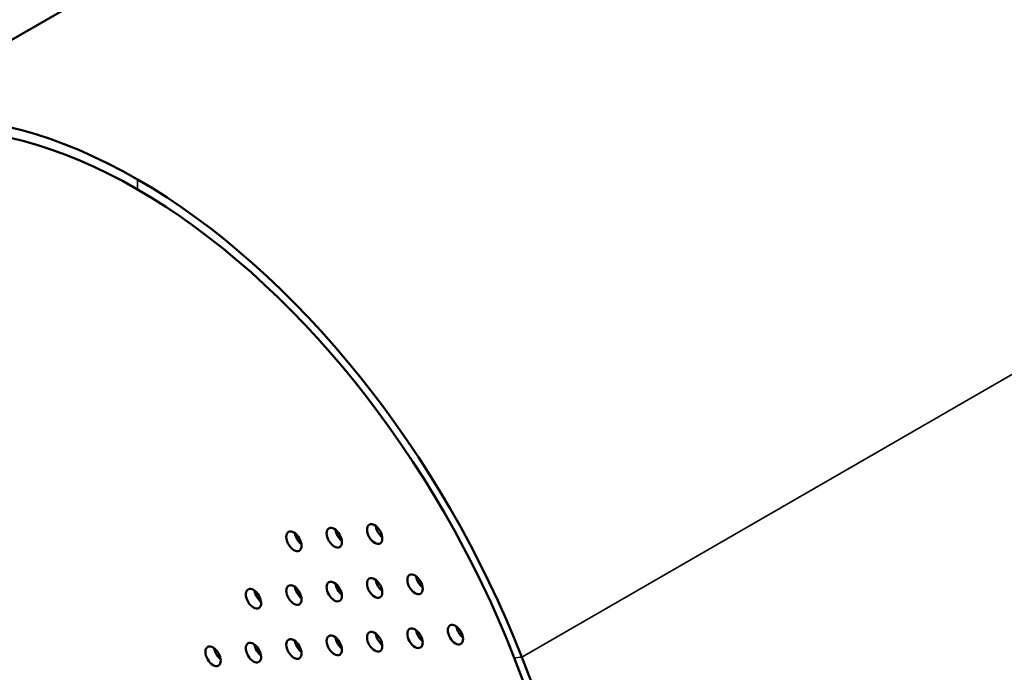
# Model space of a CAD drawing. Header units: millimetres. Extents: x 90 to 4401, y 90 to 14724.
# Tile 8 of 44: x 687 to 847, y 1145 to 1251. Entities that reach past the tile are written whole.
import ezdxf

# ---------------------------------------------------------------- set-up
doc = ezdxf.new("R2010")
doc.units = ezdxf.units.MM
doc.header["$LTSCALE"] = 15
doc.layers.add('Etroit visible (ISO)', color=7, linetype='Continuous', lineweight=35)
doc.layers.add('Visible (ISO)', color=7, linetype='Continuous', lineweight=50)

msp = doc.modelspace()

# ---------------------------------------------------------------- linework, layer by layer
at = {"layer": 'Etroit visible (ISO)'}
for p, q in [((768.95, 1147.42), (1476.06, 1555.67)), ((706.49, 1223.49), (706.49, 1225.12)), ((767.72, 1147.31), (768.95, 1147.42))]:
    msp.add_line(p, q, dxfattribs=at)
at = {"layer": 'Visible (ISO)'}
for p, q in [((1362.59, 1638.42), (655.49, 1230.17)), ((767.72, 1147.31), (924.16, 744.11)), ((925.52, 743.88), (768.95, 1147.42))]:
    msp.add_line(p, q, dxfattribs=at)
for centre, major_axis, start_param, end_param in [((706.49, 1141.84), (-51, 88.33), 5.497787, 6.544985), ((706.49, 1141.84), (-50, 86.6), 5.497787, 6.544985), ((706.49, 1141.84), (-51, 88.33), 4.45059, 5.497787), ((706.49, 1141.84), (50, -86.6), 1.308997, 2.356194), ((746.45, 1168.26), (0.88, -1.52), 4.082549, 5.342229), ((733.32, 1167.09), (0.88, -1.52), 4.082549, 5.342229), ((739.89, 1167.68), (0.88, -1.52), 4.082549, 5.342229), ((753.02, 1160.09), (0.88, -1.52), 4.082549, 5.342229), ((739.89, 1158.92), (0.88, -1.52), 4.082549, 5.342229), ((746.45, 1159.51), (0.88, -1.52), 4.082549, 5.342229), ((726.75, 1157.75), (0.88, -1.52), 4.082549, 5.342229), ((733.32, 1158.34), (0.88, -1.52), 4.082549, 5.342229), ((746.45, 1150.75), (0.88, -1.52), 4.082549, 5.342229), ((753.02, 1151.34), (0.88, -1.52), 4.082549, 5.342229), ((759.58, 1151.93), (0.88, -1.52), 4.082549, 5.342229), ((726.75, 1148.99), (0.88, -1.52), 4.082549, 5.342229), ((733.32, 1149.58), (0.88, -1.52), 4.082549, 5.342229), ((739.89, 1150.17), (0.88, -1.52), 4.082549, 5.342229), ((720.19, 1148.41), (0.88, -1.52), 4.082549, 5.342229)]:
    msp.add_ellipse(centre, major_axis=major_axis, ratio=0.57735, start_param=start_param, end_param=end_param, dxfattribs=at)
for centre in [(738.47, 1166.86), (745.04, 1167.45), (731.91, 1166.27), (745.04, 1158.69), (751.6, 1159.28), (731.91, 1157.52), (738.47, 1158.11), (725.34, 1156.93), (758.17, 1151.11), (738.47, 1149.35), (745.04, 1149.94), (751.6, 1150.52), (718.77, 1147.59), (725.34, 1148.18), (731.91, 1148.76)]:
    msp.add_ellipse(centre, major_axis=(-0.88, 1.52), ratio=0.57735, dxfattribs=at)

doc.saveas('drawing.dxf')
